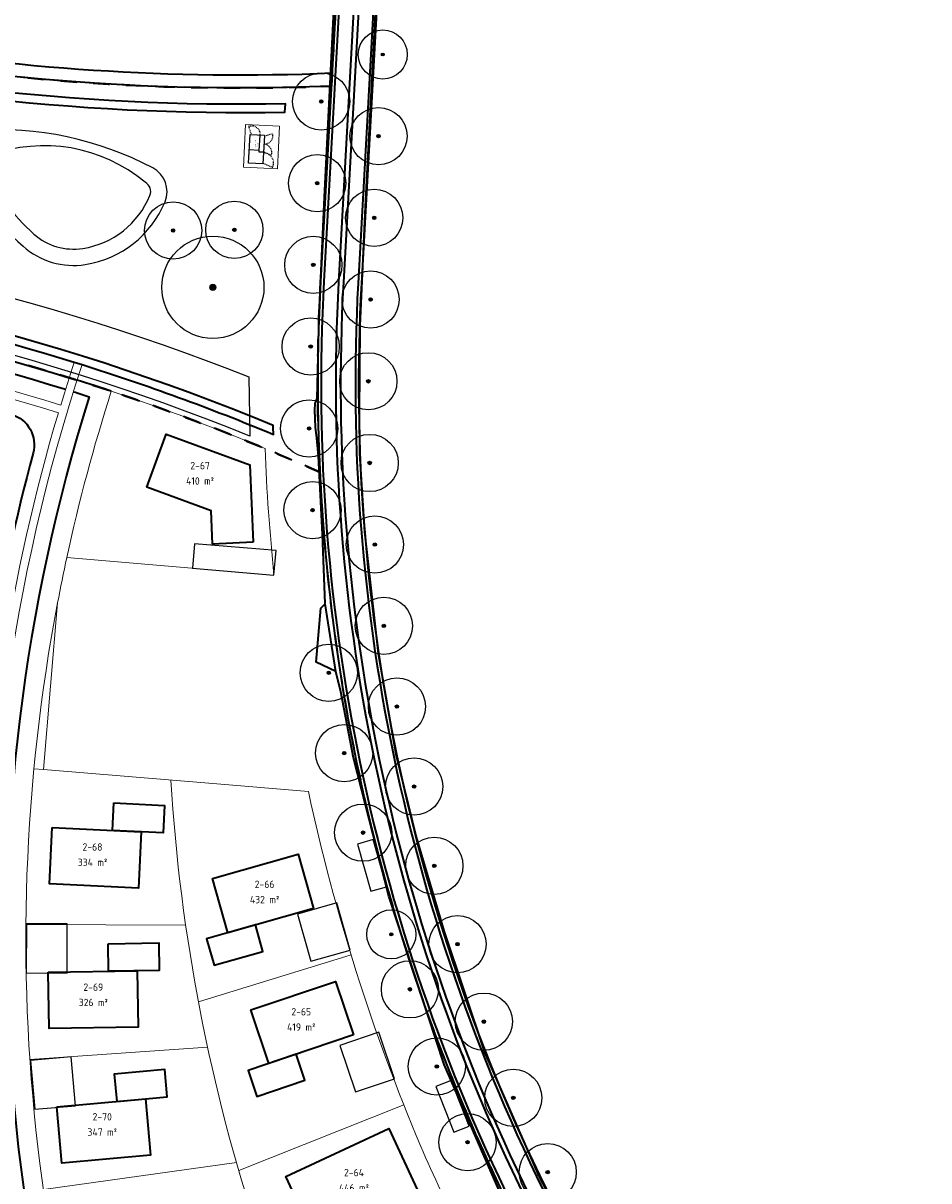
# Model space of a CAD drawing. Extents: x 168179 to 170299, y 448694 to 449599.
# Tile 12 of 32: x 168632 to 168743, y 448886 to 449027. Entities that reach past the tile are written whole.
import ezdxf
from ezdxf.enums import TextEntityAlignment as Align

# ---------------------------------------------------------------- set-up
doc = ezdxf.new("R2010")
doc.units = 0
doc.linetypes.add('NLCS-HIDDEN', pattern=[4, 2, -2])
doc.layers.get('0').update_dxf_attribs({"lineweight": 0})
for name, color, linetype, lineweight in [('N-WA-GW-GRONDWERKLIJN-G', 90, 'Continuous', 25), ('N-WE-KG-GRENS_SECTIE-G', 210, 'NLCS-HIDDEN', 35), ('N-WE-VH-VERHARDING-G', 252, 'Continuous', 35), ('N-WE-VH-VERHARDING_ASFALT-O', 252, 'Continuous', 18), ('N-WE-VH-VERHARDING_ASFALT_ROOD-G', 10, 'Continuous', 35), ('N-WE-VH-VERHARDING_ASFALT_ROOD-O', 10, 'Continuous', 18), ('N02-WE-VH-GOOT-O', 170, 'Continuous', 18), ('N02-WE-VH-KANTOPSLUITING_ACHTERKANTBAND-G', 50, 'Continuous', 35), ('N04-WE-VH-KANTOPSLUITING_ACHTERKANTBAND-G', 50, 'Continuous', 35), ('N2-PV-GR-BOOM-S', 90, 'Continuous', 25), ('N2-WE-KG-KADASTRAAL-O', 170, 'Continuous', 18), ('N2-WE-OG-KADASTRAAL_KAVELNUMMER-T18', 7, 'Continuous', 18), ('N2-WE-OG-TERREIN_GROEN-G', 7, 'Continuous', 25), ('N2-WE-OG-WATER-G', 130, 'Continuous', 25), ('N2-WE-OG-WEG_PARKEERPLAATS_OPENBAAR-G', 253, 'Continuous', 25), ('N2-WE-OG-WEG_PARKEERPLAATS_PRIVE-G', 253, 'Continuous', 25), ('N4-WE-OG-TOPOGRAFIE_BEBOUWING_TRAFOHUISJE-G', 7, 'Continuous', 25), ('N8-WE-OG-KADASTRAAL_KAVELNUMMER-T18', 7, 'Continuous', 18), ('N8-WE-OG-KADASTRAAL_KAVELOPPERVLAK-T18', 10, 'Continuous', 18), ('N8-WE-WH-WATERLIJN-G', 150, 'Continuous', 35), ('R-WE-VH-KANTVERHARDING-G', 210, 'Continuous', 35)]:
    doc.layers.add(name, color=color, linetype=linetype, lineweight=lineweight)
for name, color, linetype, lineweight, true_color in [('N02-WE-KG-KADASTRAAL-O', 150, 'Continuous', 18, 0x007fff), ('N04-WE-KG-KADASTRAAL-O', 150, 'Continuous', 18, 0x007fff), ('N2-WE-KG-GRENS_KADASTRAAL-G', 150, 'Continuous', 18, 0x007fff), ('N2-WE-KG-KADASTRAAL_BEBOUWING-G', 1, 'Continuous', 35, 0xff0000), ('N4-PV-GR-BOOM-S', 3, 'Continuous', 25, 0x00ff00)]:
    doc.layers.add(name, color=color, linetype=linetype, lineweight=lineweight, true_color=true_color)
doc.styles.add('NLCS-ISO-M1000-T18', font='NLCS-ISO.ttf', dxfattribs={"height": 1.8})
doc.styles.get("Standard").update_dxf_attribs({"font": 'iso.shx'})

# ---------------------------------------------------------------- blocks, each defined once
blk = doc.blocks.new('SGR-BOOM_01')
at = {"ltscale": 0.1}
h = blk.add_hatch(color=256, dxfattribs=at)
edge = h.paths.add_edge_path()
edge.add_arc((0, 0), 0.15, 0, 360)
for radius in [2.5, 0.045]:
    blk.add_circle((0, 0), radius)
blk.add_circle((0, 0), 0.15, dxfattribs=at)
blk = doc.blocks.new('an-bb-sn-opp')
at = {"layer": 'N8-WE-OG-KADASTRAAL_KAVELNUMMER-T18', "style": 'NLCS-ISO-M1000-T18'}
blk.add_attdef('NUMMER', text='', height=1.8, dxfattribs=at).set_placement((0, 1.87), align=Align.MIDDLE)
at = {"layer": 'N8-WE-OG-KADASTRAAL_KAVELOPPERVLAK-T18', "style": 'NLCS-ISO-M1000-T18'}
blk.add_attdef('OPPERVLAK', text='', height=1.8, dxfattribs=at).set_placement((0, -1.87), align=Align.MIDDLE)

msp = doc.modelspace()

# ---------------------------------------------------------------- linework, layer by layer
at = {"layer": 'N-WA-GW-GRONDWERKLIJN-G', "flags": 128}
msp.add_lwpolyline([(168659.46, 448984), (168659.58, 448976.74, 0.081562), (168572.02, 448996.52, 0.065865), (168499.54, 448991.28, 0.003779), (168498.56, 448997.92, -0.065531), (168572.41, 449003.2, -0.079041)], format="xyb", close=True, dxfattribs=at)
at = {"layer": 'N-WE-KG-GRENS_SECTIE-G'}
for points in [[(168685.76, 449312.78), (168669.55, 449019.54, -0.099335), (168562.46, 449036.57, 0.071724), (168485.34, 449053.2, -0.015524), (168492.35, 449025.86), (168485.08, 449024.24, 0.012724), (168479.7, 449045.74, 0.030357), (168454.27, 449119.72, -0.061192), (168436.21, 449185.1), (168437.15, 449185.24), (168435.21, 449201.7), (168434.26, 449201.62, -0.067274), (168437.75, 449276.05), (168445.08, 449274.71, 0.01497), (168442.64, 449258.69, 0.087848), (168535.02, 449285.65, -0.141513)], [(168735.97, 448736.67), (168730.22, 448737.72), (168724.68, 448732.93), (168481.27, 448758.33), (168493.77, 448890.3, 0.077502), (168485.08, 449024.24), (168492.35, 449025.86, -0.020346), (168498.76, 448990.4, -0.157972), (168668.14, 448972.34, 0.109469), (168693.96, 448877.35), (168707.82, 448850.93, -0.052646), (168727.8, 448800.68, -0.060721), (168735.57, 448749.85)]]:
    msp.add_lwpolyline(points, format="xyb", close=True, dxfattribs=at)
at = {"layer": 'N-WE-KG-GRENS_SECTIE-G', "flags": 128}
msp.add_lwpolyline([(168669.55, 449019.54, -0.099335), (168562.46, 449036.57, 0.071724), (168485.34, 449053.2, -0.015524), (168492.35, 449025.86, -0.020346), (168498.76, 448990.4, -0.157972), (168668.14, 448972.34, -0.025649), (168668.23, 448995.66)], format="xyb", close=True, dxfattribs=at)
at = {"layer": 'N-WE-VH-VERHARDING-G', "flags": 128}
for points in [[(168704.35, 449558.25), (168673.22, 448995.39, 0.135498), (168698.38, 448879.67), (168712.25, 448853.26, -0.052646), (168732.61, 448802.03, -0.060721), (168740.57, 448750), (168740.84, 448741.19)], [(168704.35, 449558.25), (168673.22, 448995.39, 0.135498), (168698.38, 448879.67), (168712.25, 448853.26, -0.052646), (168732.61, 448802.03, -0.060721), (168740.57, 448750), (168740.84, 448741.19)], [(168696.04, 449498.63), (168668.23, 448995.66, 0.135498), (168693.96, 448877.35), (168707.82, 448850.93, -0.052646), (168727.8, 448800.68, -0.060721), (168735.57, 448749.85), (168735.84, 448741.03)], [(168696.04, 449498.63), (168668.23, 448995.66, 0.135498), (168693.96, 448877.35), (168707.82, 448850.93, -0.052646), (168727.8, 448800.68, -0.060721), (168735.57, 448749.85), (168735.84, 448741.03)]]:
    msp.add_lwpolyline(points, format="xyb", dxfattribs=at)
at = {"layer": 'N-WE-VH-VERHARDING_ASFALT-O'}
for points in [[(168702.15, 449558.37), (168701.55, 449558.41), (168670.42, 448995.54, 0.135498), (168695.9, 448878.37), (168709.77, 448851.95, -0.052646), (168729.91, 448801.27, -0.060721), (168737.77, 448749.91), (168738.04, 448741.1), (168738.64, 448741.12), (168738.37, 448749.93, 0.060721), (168730.49, 448801.43, 0.052646), (168710.3, 448852.23), (168696.43, 448878.65, -0.135498), (168671.02, 448995.51)], [(168704.35, 449558.25), (168703.95, 449558.28), (168672.82, 448995.41, 0.135498), (168698.03, 448879.49), (168711.9, 448853.07, -0.052646), (168732.23, 448801.92, -0.060721), (168740.17, 448749.99), (168740.44, 448741.17), (168740.84, 448741.19), (168740.57, 448750, 0.060721), (168732.61, 448802.03, 0.052646), (168712.25, 448853.26), (168698.38, 448879.67, -0.135498), (168673.22, 448995.39)], [(168696.44, 449498.65, 0.000368), (168696.04, 449498.63), (168668.23, 448995.66, 0.135498), (168693.96, 448877.35), (168707.82, 448850.93, -0.052646), (168727.8, 448800.68, -0.060721), (168735.57, 448749.85), (168735.84, 448741.03), (168736.24, 448741.05), (168735.97, 448749.86, 0.060721), (168728.18, 448800.79, 0.052646), (168708.18, 448851.12), (168694.31, 448877.53, -0.135498), (168668.63, 448995.64)]]:
    msp.add_lwpolyline(points, format="xyb", close=True, dxfattribs=at)
at = {"layer": 'N-WE-VH-VERHARDING_ASFALT_ROOD-G'}
for points in [[(168701.55, 449558.41), (168670.42, 448995.54, 0.135498), (168695.9, 448878.37), (168709.77, 448851.95, -0.052646), (168729.91, 448801.27, -0.060721), (168737.77, 448749.91), (168738.04, 448741.1)], [(168702.15, 449558.37), (168671.02, 448995.51, 0.135498), (168696.43, 448878.65), (168710.3, 448852.23, -0.052646), (168730.49, 448801.43, -0.060721), (168738.37, 448749.93), (168738.64, 448741.12)], [(168703.95, 449558.28), (168672.82, 448995.41, 0.135498), (168698.03, 448879.49), (168711.9, 448853.07, -0.052646), (168732.23, 448801.92, -0.060721), (168740.17, 448749.99), (168740.44, 448741.17)], [(168696.44, 449498.65), (168668.63, 448995.64, 0.135498), (168694.31, 448877.53), (168708.18, 448851.12, -0.052646), (168728.18, 448800.79, -0.060721), (168735.97, 448749.86), (168736.24, 448741.05)]]:
    msp.add_lwpolyline(points, format="xyb", dxfattribs=at)
at = {"layer": 'N-WE-VH-VERHARDING_ASFALT_ROOD-O'}
for points in [[(168701.55, 449558.41), (168699.75, 449558.51), (168696.65, 449502.37), (168696.44, 449498.65), (168668.63, 448995.64, 0.135498), (168694.31, 448877.53), (168708.18, 448851.12, -0.052646), (168728.18, 448800.79, -0.060721), (168735.97, 448749.86), (168736.24, 448741.05), (168738.04, 448741.1), (168737.77, 448749.91, 0.060721), (168729.91, 448801.27, 0.052646), (168709.77, 448851.95), (168695.9, 448878.37, -0.135498), (168670.42, 448995.54)], [(168703.95, 449558.28), (168702.15, 449558.37), (168671.02, 448995.51, 0.135498), (168696.43, 448878.65), (168710.3, 448852.23, -0.052646), (168730.49, 448801.43, -0.060721), (168738.37, 448749.93), (168738.64, 448741.12), (168740.44, 448741.17), (168740.17, 448749.99, 0.060721), (168732.23, 448801.92, 0.052646), (168711.9, 448853.07), (168698.03, 448879.49, -0.135498), (168672.82, 448995.41)]]:
    msp.add_lwpolyline(points, format="xyb", close=True, dxfattribs=at)
at = {"layer": 'N02-WE-KG-KADASTRAAL-O', "flags": 128}
for points in [[(168642.63, 448982.23, 0.023952), (168637.18, 448961.9), (168662.53, 448959.75, -0.016022), (168661.44, 448975.22, 0.018169)], [(168636.06, 448956.37, 0.153137), (168651.25, 448825.65, 0.008518), (168652.7, 448822.56, -0.103706), (168669.13, 448757.35), (168729.02, 448751.19, 0.076452), (168718.52, 448808.73, 0.033222), (168701.35, 448849.44, 0.00931), (168685.69, 448879.19, -0.025402), (168680.49, 448889.9, -0.047094), (168666.74, 448933.27), (168654.55, 448934.3), (168634.33, 448935.98)], [(168570.16, 448921.54, 0.04346), (168578.57, 448830.32, -0.031046), (168586.48, 448771.18), (168655.8, 448764.05, 0.472986), (168656.79, 448765.03, 0.08265), (168644.01, 448813.3, -0.111765), (168620.39, 448912.83, 0.033348)]]:
    msp.add_lwpolyline(points, format="xyb", close=True, dxfattribs=at)
msp.add_lwpolyline([(168636.06, 448956.37, -0.006407), (168637.18, 448961.9, -0.002328)], format="xyb", dxfattribs=at)
at = {"layer": 'N02-WE-VH-GOOT-O', "flags": 128}
msp.add_lwpolyline([(168647.25, 448823.82, -0.186731), (168639.06, 448985.49), (168638.1, 448985.79, 0.006104), (168636.45, 448980.54, 0.059842), (168572.45, 448992.28, -0.003957), (168573.75, 448997.71), (168572.73, 448997.78, 0.003948), (168571.44, 448992.34, 0.065303), (168500.67, 448987.22), (168500.87, 448986.24, -0.065147), (168571.21, 448991.35, 0.038632), (168563.25, 448937.37, 0.0093), (168562.87, 448929.66, 0.03562), (168507.38, 448930.38, -0.001802), (168505.23, 448930.27), (168505.28, 448929.27, 0.001802), (168507.44, 448929.39, -0.035656), (168562.84, 448928.66, 0.007643), (168562.76, 448922.32, 0.033756), (168567.88, 448850.31, 0.012349)], format="xyb", dxfattribs=at)
for points in [[(168636.16, 448979.59, 0.06847), (168626.8, 448918.86, 0.041003), (168563.86, 448929.58, -0.009365), (168564.25, 448937.3, -0.038749), (168572.22, 448991.29, -0.06)], [(168663.65, 448758.92, 0.100858), (168647.84, 448820.2, -0.00841), (168646.34, 448823.41, -0.108254), (168626.79, 448917.83, 0.041121), (168563.83, 448928.58, 0.007572), (168563.76, 448922.33, 0.033756), (168568.87, 448850.44, 0.012349), (168572.94, 448825.77, -0.03087), (168580.3, 448767.69)]]:
    msp.add_lwpolyline(points, format="xyb", close=True, dxfattribs=at)
at = {"layer": 'N02-WE-VH-KANTOPSLUITING_ACHTERKANTBAND-G', "flags": 128}
for points in [[(168573.26, 448995.74, -0.059299), (168637.49, 448983.88, -0.059299)], [(168572.91, 448994.28, -0.059525), (168637.04, 448982.47, -0.059525)], [(168637.99, 448982.18, -0.001838), (168639.92, 448981.56, 0.182657), (168649.08, 448824.68, 0.00841), (168650.57, 448821.49, -0.106318), (168666.81, 448755.55), (168664.78, 448755.76)], [(168581.9, 448774.41, 0.029674), (168574.92, 448826.14, -0.012349), (168570.87, 448850.72, -0.032573), (168565.8, 448919.82, -0.449107), (168572.32, 448925.71, -0.031482), (168620.27, 448917.36, -0.342549), (168624.78, 448911.74, 0.101455), (168644.5, 448822.59, 0.00841), (168646.03, 448819.31, -0.085042), (168660.82, 448768.59, -0.097671)]]:
    msp.add_lwpolyline(points, format="xyb", dxfattribs=at)
msp.add_lwpolyline([(168633.07, 448974.66, 0.054386), (168625.41, 448926.05, -0.469658), (168620.64, 448922.46, 0.033166), (168569.42, 448931.08, -0.403378), (168565.94, 448935.19, -0.036646), (168572.93, 448986.07, -0.376527), (168577.04, 448989.13, -0.050359), (168630.4, 448979.41, -0.409574)], format="xyb", close=True, dxfattribs=at)
at = {"layer": 'N02-WE-VH-KANTOPSLUITING_ACHTERKANTBAND-G'}
msp.add_lwpolyline([(168642.63, 448982.23, 0.003981), (168638.44, 448983.59)], format="xyb", dxfattribs=at)
at = {"layer": 'N04-WE-KG-KADASTRAAL-O', "flags": 128}
msp.add_lwpolyline([(168662.94, 449009.43), (168663.2, 449014.64), (168659.06, 449014.85), (168658.8, 449009.64)], close=True, dxfattribs=at)
at = {"layer": 'N04-WE-VH-KANTOPSLUITING_ACHTERKANTBAND-G', "flags": 128}
for points in [[(168669.55, 449019.54, -0.078329), (168584.3, 449029.47, -0.078329)], [(168611.46, 449024.97, 0.05335), (168669.64, 449021.15, 0.05335)]]:
    msp.add_lwpolyline(points, format="xyb", dxfattribs=at)
at = {"layer": 'N2-WE-KG-GRENS_KADASTRAAL-G', "flags": 128}
msp.add_lwpolyline([(168699.15, 448754.26, 0.096607), (168681.59, 448826.18, -0.02776), (168660.7, 448878.99, -0.064975), (168649.91, 448934.68)], format="xyb", dxfattribs=at)
for points in [[(168651.73, 448916.93), (168632.18, 448917.01)], [(168653.29, 448907.57), (168671.95, 448913.31)], [(168654.41, 448902.03), (168632.67, 448900.52)], [(168658.22, 448886.96), (168678.4, 448894.98)], [(168657.94, 448887.93), (168634.32, 448884.61)]]:
    msp.add_lwpolyline(points, dxfattribs=at)
at = {"layer": 'N2-WE-KG-KADASTRAAL-O', "flags": 128}
msp.add_lwpolyline([(168634.33, 448935.98), (168633.16, 448936.07)], dxfattribs=at)
at = {"layer": 'N2-WE-KG-KADASTRAAL_BEBOUWING-G', "flags": 128}
for points in [[(168660, 448963.77), (168655.01, 448963.55), (168654.83, 448967.62), (168646.99, 448970.49), (168649.36, 448976.97), (168659.59, 448973.23)], [(168642.94, 448931.89), (168649.13, 448931.59), (168648.97, 448928.23), (168642.77, 448928.54)], [(168635.4, 448928.9), (168646.29, 448928.36), (168645.95, 448921.47), (168635.06, 448922)], [(168667.36, 448918.98), (168656.87, 448916.01), (168654.99, 448922.65), (168665.48, 448925.62)], [(168660.26, 448916.97), (168654.29, 448915.28), (168655.21, 448912.05), (168661.17, 448913.74)], [(168642.24, 448914.68), (168648.44, 448914.78), (168648.49, 448911.42), (168642.29, 448911.32)], [(168634.91, 448911.21), (168645.81, 448911.38), (168645.92, 448904.48), (168635.02, 448904.31)], [(168672.24, 448903.52), (168661.91, 448900.04), (168659.71, 448906.58), (168670.04, 448910.06)], [(168665.25, 448901.16), (168659.37, 448899.18), (168660.45, 448896), (168666.32, 448897.98)], [(168643.3, 448895.38), (168649.47, 448895.94), (168649.17, 448899.28), (168643, 448898.73)], [(168635.95, 448894.73), (168646.8, 448895.7), (168647.42, 448888.83), (168636.56, 448887.85)], [(168680.33, 448884), (168667.72, 448878.15), (168663.97, 448886.22), (168676.58, 448892.07)]]:
    msp.add_lwpolyline(points, close=True, dxfattribs=at)
at = {"layer": 'N2-WE-OG-TERREIN_GROEN-G'}
msp.add_lwpolyline([(168647.7, 449009.55, 0.13804), (168626.1, 449014.15, 0.470196), (168624.39, 449011.59, 0.139807), (168631.83, 448999.96, 0.223162), (168639.45, 448997.73, 0.262296), (168649.2, 449005.41, 0.386975), (168647.7, 449009.55, 0.13804)], format="xyb", close=True, dxfattribs=at)
at = {"layer": 'N2-WE-OG-WATER-G'}
msp.add_lwpolyline([(168639.15, 448999.7, 0.262296), (168647.36, 449006.17, 0.386975), (168646.77, 449007.78, 0.269782), (168627.76, 449011.05, 0.269782), (168627.23, 449009.63, 0.110262), (168633.16, 449001.45, 0.223162)], format="xyb", close=True, dxfattribs=at)
at = {"layer": 'N2-WE-OG-WEG_PARKEERPLAATS_OPENBAAR-G', "flags": 128}
for points in [[(168672.74, 448926.87), (168674.36, 448921.1), (168676.28, 448921.63), (168674.67, 448927.41)], [(168682.34, 448897.21), (168684.54, 448891.63), (168686.4, 448892.36), (168684.2, 448897.94)]]:
    msp.add_lwpolyline(points, close=True, dxfattribs=at)
at = {"layer": 'N2-WE-OG-WEG_PARKEERPLAATS_PRIVE-G', "flags": 128}
for points in [[(168662.52, 448959.76), (168662.78, 448962.75), (168652.81, 448963.59), (168652.56, 448960.6)], [(168671.83, 448913.89), (168670.2, 448919.67), (168665.39, 448918.3), (168667.02, 448912.53)], [(168632.24, 448917.1), (168632.23, 448911.1), (168637.23, 448911.09), (168637.24, 448917.09)], [(168677.26, 448898.16), (168675.34, 448903.85), (168670.6, 448902.25), (168672.52, 448896.56)], [(168632.75, 448900.4), (168633.29, 448894.43), (168638.27, 448894.87), (168637.73, 448900.85)]]:
    msp.add_lwpolyline(points, close=True, dxfattribs=at)
at = {"layer": 'N4-WE-OG-TOPOGRAFIE_BEBOUWING_TRAFOHUISJE-G', "linetype": 'NLCS-HIDDEN', "ltscale": 0.05, "flags": 128}
for points in [[(168659.76, 449013.65), (168659.45, 449014.66, -0.52074), (168660.81, 449013.6)], [(168661.37, 449013.44), (168662.32, 449013.74, -0.523071), (168661.31, 449012.45, -1.036718)], [(168661.26, 449011.5), (168662.2, 449011.1, 0.510916), (168661.31, 449012.44, -0.439499)], [(168661.2, 449010.12), (168662.38, 449009.62, 0.52322), (168661.26, 449011.39, 0.52322)]]:
    msp.add_lwpolyline(points, format="xyb", dxfattribs=at)
at = {"layer": 'N4-WE-OG-TOPOGRAFIE_BEBOUWING_TRAFOHUISJE-G', "flags": 128}
msp.add_lwpolyline([(168661.16, 449010.03), (168659.44, 449010.12), (168659.43, 449010.13), (168659.61, 449013.61), (168659.62, 449013.62), (168661.34, 449013.53), (168661.35, 449013.52), (168661.17, 449010.04)], close=True, dxfattribs=at)
for points in [[(168660.73, 449011.69), (168660.82, 449013.56)], [(168661.24, 449011.45), (168660.72, 449011.48), (168660.73, 449011.69), (168659.52, 449011.75)]]:
    msp.add_lwpolyline(points, dxfattribs=at)
at = {"layer": 'N8-WE-WH-WATERLIJN-G', "flags": 128}
for points in [[(168587.56, 449025.48, 0.069293), (168663.86, 449016.37), (168663.92, 449017.37, -0.069284), (168587.89, 449026.43)], [(168576.51, 448997.52, -0.05651), (168638.1, 448985.79), (168639.06, 448985.49, -0.022386), (168662.46, 448976.96, -0.001174), (168662.44, 448978.05, 0.079188), (168576.92, 448998.49)]]:
    msp.add_lwpolyline(points, format="xyb", dxfattribs=at)
at = {"layer": 'R-WE-VH-KANTVERHARDING-G'}
for points in [[(168675.09, 449032.45), (168673.67, 449004.83), (168673.05, 448990.22), (168672.93, 448979.45), (168673, 448974.61), (168673.59, 448965.04), (168675.29, 448950.15), (168677.45, 448937.86), (168679.93, 448927.72), (168683.33, 448916.13), (168688.28, 448901.42), (168694.97, 448886.16), (168703.44, 448869.99), (168715.68, 448846.62), (168723.59, 448828.51), (168727.77, 448817.35), (168734.64, 448794.32), (168737.72, 448778.61), (168740.09, 448758.7), (168740.96, 448741.4), (168741.03, 448738.08), (168741.09, 448732.34), (168741.62, 448730.33), (168742.63, 448728.76)], [(168690.07, 448884.51), (168683.36, 448899.92), (168676.59, 448920.51), (168672.25, 448937.41), (168670.71, 448945.48), (168670.11, 448947.96), (168668.81, 448956.24), (168668.46, 448964.77), (168667.98, 448974.3), (168667.78, 448976.49), (168667.6, 448977.82), (168667.54, 448979.91), (168667.56, 448980.73), (168667.83, 448981.35), (168668.07, 448991.57), (168668.69, 449005.96), (168669.92, 449030.5)], [(168670.11, 448947.96), (168667.68, 448949.12), (168668.24, 448955.72), (168668.81, 448956.24)]]:
    msp.add_lwpolyline(points, dxfattribs=at)

# ---------------------------------------------------------------- block references
at = {"layer": 'N2-PV-GR-BOOM-S'}
for p, xscale, yscale, zscale, rotation in [((168668.31, 449017.66), 1.399999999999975, 1.399999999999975, 1.399999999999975, 267.0344148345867), ((168675.31, 449013.43), 1.399999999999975, 1.399999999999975, 1.399999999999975, 267.0344148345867), ((168667.82, 449007.67), 1.4, 1.4, 1.4, 87.23079773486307), ((168674.79, 449003.44), 1.399999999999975, 1.399999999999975, 1.399999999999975, 267.0344148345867), ((168667.34, 448997.68), 1.4, 1.4, 1.4, 87.2265443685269), ((168674.35, 448993.45), 1.399999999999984, 1.399999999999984, 1.399999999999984, 267.9791364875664), ((168667.02, 448987.69), 1.400000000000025, 1.400000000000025, 1.400000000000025, 88.31670622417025), ((168674.07, 448983.45), 1.4, 1.4, 1.4, 269.5351811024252), ((168666.82, 448977.69), 1.4, 1.4, 1.4, 89.80293876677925), ((168674.23, 448973.46), 1.4, 1.4, 1.4, 272.2709718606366), ((168667.25, 448967.7), 1.4, 1.4, 1.4, 94.46696515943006), ((168674.86, 448963.48), 1.4, 1.4, 1.4, 275.0067626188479), ((168675.97, 448953.54), 1.4, 1.4, 1.4, 277.7425533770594), ((168669.23, 448947.81), 1.4, 1.4, 1.4, 101.8677318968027), ((168677.57, 448943.67), 1.4, 1.4, 1.4, 280.9562129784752), ((168671.12, 448937.99), 1.400000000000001, 1.400000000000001, 1.400000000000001, 100.8549617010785), ((168679.67, 448933.89), 1.4, 1.4, 1.4, 283.1888037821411), ((168673.43, 448928.26), 1.4, 1.4, 1.4, 104.0093006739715), ((168682.14, 448924.2), 1.4, 1.4, 1.4, 285.4213945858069), ((168684.98, 448914.62), 1.4, 1.4, 1.4, 287.6539853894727), ((168679.16, 448909.1), 1.4, 1.4, 1.4, 107.5701063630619), ((168688.2, 448905.15), 1.4, 1.4, 1.4, 289.8865761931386), ((168682.45, 448899.66), 1.400000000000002, 1.400000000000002, 1.400000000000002, 109.5601507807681), ((168691.8, 448895.82), 1.4, 1.4, 1.4, 292.8491836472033), ((168686.21, 448890.4), 1.400000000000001, 1.400000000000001, 1.400000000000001, 114.7404697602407), ((168696.01, 448886.75), 1.4, 1.4, 1.4, 297.5380831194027)]:
    msp.add_blockref('SGR-BOOM_01', p, dxfattribs=dict(at, xscale=xscale, yscale=yscale, zscale=zscale, rotation=rotation))
for p, xscale, yscale, zscale in [((168650.19, 449001.89), 1.4, 1.4, 1.4), ((168657.68, 449001.97), 1.4, 1.4, 1.4), ((168655.05, 448994.94), 2.5, 2.5, 2.5), ((168676.88, 448915.82), 1.2, 1.2, 1.2)]:
    msp.add_blockref('SGR-BOOM_01', p, dxfattribs=dict(at, xscale=xscale, yscale=yscale, zscale=zscale))
at = {"layer": 'N2-WE-OG-KADASTRAAL_KAVELNUMMER-T18', "xscale": 0.5, "yscale": 0.5, "zscale": 0.5}
for p, values in [((168653.49, 448972.2), {'NUMMER': '2-67', 'OPPERVLAK': '410 m²'}), ((168640.33, 448925.57), {'NUMMER': '2-68', 'OPPERVLAK': '334 m²'}), ((168661.38, 448921.01), {'NUMMER': '2-66', 'OPPERVLAK': '432 m²'}), ((168640.43, 448908.43), {'NUMMER': '2-69', 'OPPERVLAK': '326 m²'}), ((168665.86, 448905.42), {'NUMMER': '2-65', 'OPPERVLAK': '419 m²'}), ((168641.52, 448892.58), {'NUMMER': '2-70', 'OPPERVLAK': '347 m²'}), ((168672.31, 448885.76), {'NUMMER': '2-64', 'OPPERVLAK': '446 m²'})]:
    msp.add_blockref('an-bb-sn-opp', p, dxfattribs=at).add_auto_attribs(values)
at = {"layer": 'N4-PV-GR-BOOM-S', "xscale": 1.2, "yscale": 1.2, "zscale": 1.2}
msp.add_blockref('SGR-BOOM_01', (168675.83, 449023.41), dxfattribs=at)

# ---------------------------------------------------------------- texts
at = {"layer": 'N4-WE-OG-TOPOGRAFIE_BEBOUWING_TRAFOHUISJE-G'}
for tag, text, p in [('COMPACTSTATION', 'Compactstation', (168660.28, 449012.46)), ('PACTO-25', 'PACTO-25', (168660.48, 449012.45))]:
    msp.add_attdef(tag, text=text, height=0.08, rotation=87.1146, dxfattribs=at).set_placement(p, align=Align.MIDDLE_CENTER)

doc.saveas('drawing.dxf')
